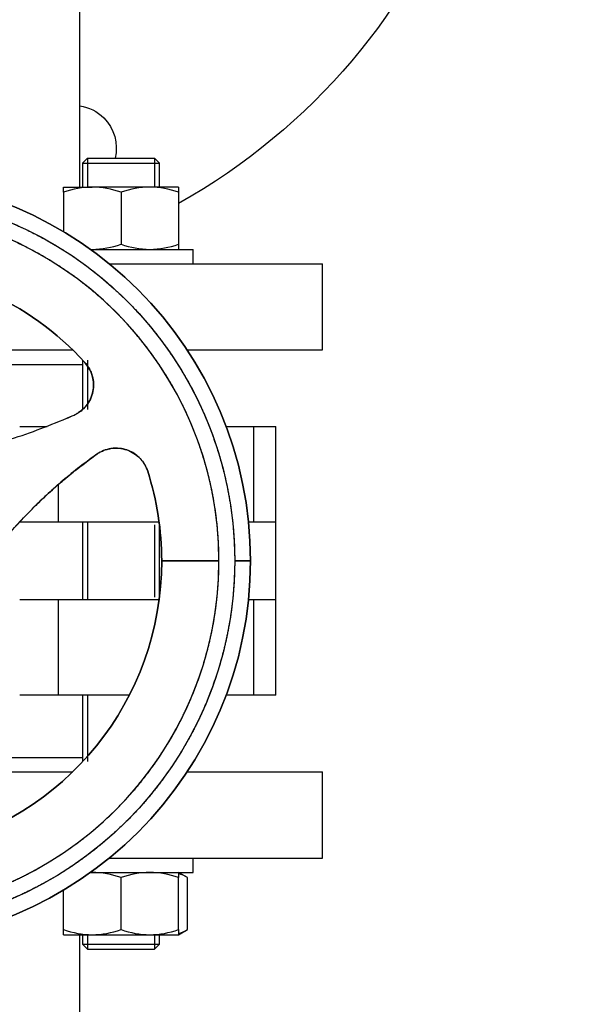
# Model space of a CAD drawing. Header units: millimetres. Extents: x 226 to 1023, y 71 to 732.
# Tile 108 of 110: x 959 to 970, y 640 to 660. Entities that reach past the tile are written whole.
import ezdxf

# ---------------------------------------------------------------- set-up
doc = ezdxf.new("R2010")
doc.units = ezdxf.units.MM
doc.layers.add('1', color=7, linetype='CONTINUOUS', true_color=0xffffff)

msp = doc.modelspace()

# ---------------------------------------------------------------- linework, layer by layer
at = {"layer": '1', "color": 7, "linetype": 'Continuous'}
for p, q in [((960.355, 657.277), (960.255, 657.177)), ((960.255, 657.177), (960.255, 656.676)), ((960.255, 657.177), (961.055, 657.177)), ((960.355, 657.277), (960.355, 656.676)), ((960.355, 657.277), (961.755, 657.277)), ((961.055, 657.177), (961.855, 657.177)), ((961.855, 657.177), (961.755, 657.277)), ((961.755, 657.277), (961.755, 656.676)), ((961.855, 656.676), (961.855, 657.177)), ((959.855, 656.677), (960.455, 656.677)), ((959.855, 656.569), (959.855, 655.744)), ((961.655, 656.677), (960.455, 656.677)), ((961.055, 656.569), (961.055, 655.484)), ((962.255, 656.677), (961.655, 656.677)), ((962.255, 656.569), (962.255, 655.484)), ((960.416, 655.377), (962.555, 655.377)), ((962.555, 655.077), (962.555, 655.377)), ((960.808, 655.077), (965.252, 655.077)), ((965.252, 653.277), (965.252, 655.077)), ((951.456, 653.277), (960.048, 653.277)), ((962.433, 653.277), (965.252, 653.277)), ((960.255, 653.064), (960.255, 652.037)), ((960.355, 653.064), (960.355, 652.037)), ((958.28, 652.977), (960.255, 652.977)), ((963.244, 651.682), (963.813, 651.682)), ((964.281, 649.682), (964.281, 651.682)), ((961.849, 649.682), (959.754, 649.682)), ((960.255, 649.681), (960.255, 648.072)), ((960.355, 649.681), (960.355, 648.072)), ((961.755, 649.631), (961.755, 648.12)), ((961.855, 648.12), (961.855, 649.631)), ((963.813, 649.682), (963.711, 649.682)), ((964.281, 648.072), (964.281, 649.682)), ((963.096, 648.877), (961.902, 648.877)), ((961.902, 648.877), (963.096, 648.877)), ((963.752, 648.877), (963.424, 648.877)), ((963.424, 648.877), (963.752, 648.877)), ((959.754, 648.072), (961.849, 648.072)), ((963.711, 648.072), (963.813, 648.072)), ((964.281, 646.072), (964.281, 648.072)), ((961.225, 646.072), (959.754, 646.072)), ((960.255, 646.072), (960.255, 644.689)), ((960.355, 646.072), (960.355, 644.689)), ((963.813, 646.072), (963.244, 646.072)), ((958.28, 644.777), (960.255, 644.777)), ((956.343, 644.477), (960.048, 644.477)), ((962.433, 644.477), (965.252, 644.477)), ((965.252, 642.677), (965.252, 644.477)), ((960.808, 642.677), (965.252, 642.677)), ((962.555, 642.377), (962.555, 642.677)), ((960.415, 642.377), (961.055, 642.377)), ((961.055, 642.377), (962.555, 642.377)), ((962.441, 642.269), (962.255, 642.377)), ((961.055, 641.184), (961.055, 642.269)), ((962.255, 641.184), (962.255, 642.269)), ((962.441, 641.184), (962.441, 642.269)), ((959.855, 641.184), (959.855, 642.009)), ((962.255, 641.077), (962.441, 641.184)), ((959.855, 641.077), (960.455, 641.077)), ((960.197, 606.307), (960.197, 641.076)), ((960.255, 641.077), (960.255, 640.877)), ((960.355, 641.077), (960.355, 640.777)), ((960.455, 641.077), (961.655, 641.077)), ((961.655, 641.077), (962.255, 641.077)), ((961.755, 641.077), (961.755, 640.777)), ((961.855, 640.877), (961.855, 641.077)), ((960.255, 640.877), (960.355, 640.777)), ((960.255, 640.877), (961.855, 640.877)), ((960.355, 640.777), (961.055, 640.777)), ((961.055, 640.777), (961.755, 640.777)), ((961.755, 640.777), (961.855, 640.877))]:
    msp.add_line(p, q, dxfattribs=at)
at = {"layer": '1', "color": 252, "linetype": 'Continuous'}
for p, q in [((963.813, 651.682), (963.813, 649.682)), ((959.754, 649.682), (959.754, 650.474)), ((959.754, 646.072), (959.754, 648.072)), ((963.813, 648.072), (963.813, 646.072))]:
    msp.add_line(p, q, dxfattribs=at)
at = {"layer": '1', "color": 7, "linetype": 'Continuous', "extrusion": (0, 0, -1)}
for centre, radius, start, end in [((-955.752, 667.877), 13.25, 0, 240.6037), ((-960.057, 657.483), 0.9, 98.9381, 135), ((-960.057, 657.483), 0.9, 135, 193.2525), ((-955.752, 648.877), 8, 0, 180), ((-955.752, 648.877), 7.672, 360, 180), ((-955.752, 648.877), 6.15, 42.2976, 137.7024), ((-955.752, 648.877), 6.15, 162.2976, 180), ((-955.752, 648.877), 8, 180, 0), ((-955.752, 648.877), 7.672, 180, 360), ((-955.752, 648.877), 6.15, 180, 257.7024)]:
    msp.add_arc(centre, radius, start, end, dxfattribs=at)
at = {"layer": '1', "color": 7, "linetype": 'Continuous'}
for radius, start, end in [(8, 360, 180), (7.344, 0, 180), (6.15, 42.2976, 137.7024), (6.15, 0, 17.7024), (8, 180, 360), (7.344, 180, 0), (6.15, 282.2976, 0)]:
    msp.add_arc((955.752, 648.877), radius, start, end, dxfattribs=at)
for points, degree, knots in [([(960.197, 656.677), (960.197, 656.72), (960.197, 656.835), (960.197, 657.022), (960.197, 657.235), (960.197, 657.445), (960.197, 657.658), (960.197, 657.871), (960.197, 658.086), (960.197, 658.297), (960.197, 658.504), (960.197, 658.706), (960.197, 658.901), (960.197, 659.088), (960.197, 659.267), (960.197, 659.443), (960.197, 659.615), (960.197, 659.79), (960.197, 659.968), (960.197, 660.147), (960.197, 660.322), (960.197, 660.493), (960.197, 660.66), (960.197, 660.822), (960.197, 660.98), (960.197, 661.137), (960.197, 661.293), (960.197, 661.447), (960.197, 661.597), (960.197, 661.743), (960.197, 661.884), (960.197, 662.018), (960.197, 662.146), (960.197, 662.267), (960.197, 662.384), (960.197, 662.498), (960.197, 662.609), (960.197, 662.715), (960.197, 662.819), (960.197, 662.919), (960.197, 663.017), (960.197, 663.145), (960.197, 663.302), (960.197, 663.482), (960.197, 663.654), (960.197, 663.819), (960.197, 663.981), (960.197, 664.142), (960.197, 664.299), (960.197, 664.453), (960.197, 664.603), (960.197, 664.751), (960.197, 664.901), (960.197, 665.051), (960.197, 665.202), (960.197, 665.35), (960.197, 665.494), (960.197, 665.635), (960.197, 665.769), (960.197, 665.898), (960.197, 666.021), (960.197, 666.14), (960.197, 666.256), (960.197, 666.362), (960.197, 666.458), (960.197, 666.545), (960.197, 666.629), (960.197, 666.709), (960.197, 666.786), (960.197, 666.857), (960.197, 666.925), (960.197, 666.988), (960.197, 667.048), (960.197, 667.106), (960.197, 667.164), (960.197, 667.221), (960.197, 667.278), (960.197, 667.332), (960.197, 667.383), (960.197, 667.43), (960.197, 667.475), (960.197, 667.518), (960.197, 667.559), (960.197, 667.598), (960.197, 667.635), (960.197, 667.668), (960.197, 667.698), (960.197, 667.725), (960.197, 667.749), (960.197, 667.766), (960.197, 667.777), (960.197, 667.783), (960.197, 667.789), (960.197, 667.795), (960.197, 667.8), (960.197, 667.805), (960.197, 667.81), (960.197, 667.815), (960.197, 667.821), (960.197, 667.826), (960.197, 667.832), (960.197, 667.837), (960.197, 667.842), (960.197, 667.847), (960.197, 667.852), (960.197, 667.856), (960.197, 667.861), (960.197, 667.864), (960.197, 667.868), (960.197, 667.871), (960.197, 667.873), (960.197, 667.875), (960.197, 667.876), (960.197, 667.877), (960.197, 667.877)], 3, [0, 0, 0, 0, 0.006375, 0.017248, 0.028014, 0.03867, 0.049216, 0.060478, 0.071608, 0.082606, 0.093468, 0.104195, 0.114784, 0.124641, 0.134375, 0.143983, 0.153466, 0.162823, 0.173115, 0.183247, 0.193219, 0.20303, 0.212679, 0.222164, 0.231487, 0.240645, 0.250211, 0.25959, 0.268781, 0.277784, 0.286598, 0.295223, 0.303181, 0.310971, 0.318591, 0.326042, 0.333324, 0.340437, 0.347379, 0.354153, 0.360793, 0.367442, 0.380561, 0.393758, 0.405822, 0.417948, 0.430136, 0.442383, 0.454688, 0.466829, 0.479024, 0.491271, 0.503568, 0.516904, 0.530296, 0.543743, 0.557241, 0.57079, 0.584387, 0.59725, 0.610152, 0.623093, 0.63607, 0.649081, 0.659926, 0.670666, 0.681287, 0.69179, 0.702173, 0.712439, 0.722009, 0.731475, 0.740836, 0.750092, 0.759244, 0.769704, 0.780025, 0.790207, 0.800252, 0.81016, 0.819931, 0.829566, 0.840009, 0.850302, 0.860475, 0.870529, 0.880465, 0.889632, 0.898697, 0.90766, 0.910595, 0.91352, 0.916433, 0.919348, 0.921775, 0.92437, 0.927134, 0.930066, 0.933222, 0.936552, 0.940053, 0.943725, 0.947567, 0.951506, 0.955607, 0.95987, 0.964294, 0.968972, 0.973816, 0.978824, 0.983994, 0.989327, 0.99482, 1, 1, 1, 1]), ([(948.08, 648.877), (948.08, 649.014), (948.09, 649.286), (948.119, 649.693), (948.234, 650.499), (948.387, 651.025), (948.61, 651.79), (949.256, 653.001), (949.615, 653.48), (950.099, 654.126), (950.708, 654.657), (951.085, 654.986), (951.81, 655.469), (952.142, 655.646), (952.611, 655.896), (953.477, 656.214), (953.864, 656.312), (954.395, 656.447), (955.341, 656.548), (956.3, 656.548), (957.242, 656.413), (957.641, 656.312), (958.156, 656.181), (959.011, 655.833), (959.362, 655.646), (959.804, 655.41), (960.513, 654.904), (960.797, 654.657), (961.405, 654.126), (961.89, 653.48), (962.368, 652.842), (962.95, 651.599), (963.117, 651.025), (963.27, 650.499), (963.386, 649.693), (963.424, 649.151), (963.424, 648.877)], 2, [0, 0, 0, 0.015625, 0.03125, 0.0625, 0.125, 0.125, 0.196429, 0.25, 0.25, 0.3125, 0.3125, 0.348214, 0.375, 0.375, 0.410714, 0.4375, 0.4375, 0.473214, 0.5, 0.535714, 0.5625, 0.5625, 0.598214, 0.625, 0.625, 0.660714, 0.6875, 0.6875, 0.75, 0.75, 0.821429, 0.875, 0.875, 0.9375, 0.96875, 1, 1, 1]), ([(963.096, 648.877), (963.096, 649.008), (963.086, 649.269), (963.059, 649.658), (962.949, 650.429), (962.802, 650.933), (962.588, 651.665), (961.97, 652.825), (961.627, 653.283), (961.163, 653.901), (960.581, 654.409), (960.219, 654.725), (959.525, 655.187), (959.208, 655.356), (958.759, 655.595), (957.93, 655.9), (957.56, 655.994), (957.051, 656.123), (956.146, 656.22), (955.228, 656.22), (954.326, 656.091), (953.944, 655.994), (953.451, 655.869), (952.633, 655.536), (952.296, 655.356), (951.873, 655.13), (951.194, 654.646), (950.923, 654.409), (950.341, 653.901), (949.877, 653.283), (949.42, 652.672), (948.863, 651.482), (948.702, 650.933), (948.555, 650.429), (948.445, 649.658), (948.409, 649.139), (948.409, 648.877)], 2, [0, 0, 0, 0.015625, 0.03125, 0.0625, 0.125, 0.125, 0.196429, 0.25, 0.25, 0.3125, 0.3125, 0.348214, 0.375, 0.375, 0.410714, 0.4375, 0.4375, 0.473214, 0.5, 0.535714, 0.5625, 0.5625, 0.598214, 0.625, 0.625, 0.660714, 0.6875, 0.6875, 0.75, 0.75, 0.821429, 0.875, 0.875, 0.9375, 0.96875, 1, 1, 1]), ([(960.076, 651.918), (960.108, 651.935), (960.172, 651.967), (960.257, 652.034), (960.381, 652.165), (960.466, 652.347), (960.49, 652.588), (960.453, 652.809), (960.351, 652.948), (960.301, 653.015)], 3, [0, 0, 0, 0, 0.084502, 0.169014, 0.253536, 0.511601, 0.615784, 0.813216, 1, 1, 1, 1]), ([(960.301, 653.015), (960.324, 652.988), (960.37, 652.933), (960.421, 652.838), (960.465, 652.72), (960.488, 652.575), (960.47, 652.354), (960.384, 652.173), (960.285, 652.064), (960.245, 652.027), (960.212, 651.999), (960.174, 651.972), (960.129, 651.944), (960.097, 651.928), (960.076, 651.918)], 3, [0, 0, 0, 0, 0.080324, 0.160108, 0.240872, 0.36466, 0.489193, 0.746757, 0.811767, 0.837268, 0.875129, 0.915987, 0.946522, 1, 1, 1, 1]), ([(956.177, 650.985), (956.298, 650.991), (956.549, 651.004), (956.949, 651.043), (957.397, 651.103), (958.038, 651.222), (958.956, 651.454), (959.667, 651.748), (960.076, 651.918)], 3, [0, 0, 0, 0, 0.087344, 0.181552, 0.292655, 0.419573, 0.665721, 1, 1, 1, 1]), ([(958.943, 651.682), (958.981, 651.682), (959.056, 651.682), (959.167, 651.682), (959.276, 651.682), (959.381, 651.682), (959.46, 651.682), (959.505, 651.682), (959.516, 651.682)], 3, [0, 0, 0, 0, 0.187038, 0.374076, 0.561114, 0.748153, 0.935191, 1, 1, 1, 1]), ([(963.813, 651.682), (963.832, 651.682), (963.869, 651.682), (963.924, 651.682), (963.976, 651.682), (964.025, 651.682), (964.072, 651.682), (964.115, 651.682), (964.154, 651.682), (964.188, 651.682), (964.218, 651.682), (964.242, 651.682), (964.261, 651.682), (964.274, 651.682), (964.28, 651.682), (964.281, 651.682), (964.281, 651.682)], 3, [0, 0, 0, 0, 0.074536, 0.149072, 0.223608, 0.298144, 0.37268, 0.447216, 0.521752, 0.596288, 0.670824, 0.74536, 0.819896, 0.894432, 0.968968, 1, 1, 1, 1]), ([(960.548, 651.101), (960.559, 651.108), (960.581, 651.123), (960.627, 651.15), (960.687, 651.179), (960.764, 651.206), (960.925, 651.24), (961.126, 651.223), (961.327, 651.126), (961.453, 651.022), (961.553, 650.894), (961.592, 650.796), (961.611, 650.747)], 3, [0, 0, 0, 0, 0.031379, 0.062693, 0.125471, 0.189135, 0.254502, 0.513637, 0.638884, 0.763464, 0.881944, 1, 1, 1, 1]), ([(961.611, 650.747), (961.596, 650.785), (961.567, 650.863), (961.497, 650.969), (961.408, 651.062), (961.3, 651.14), (961.171, 651.199), (961.017, 651.233), (960.85, 651.228), (960.686, 651.185), (960.594, 651.129), (960.548, 651.101)], 3, [0, 0, 0, 0, 0.091884, 0.186184, 0.283138, 0.382966, 0.48587, 0.607111, 0.746372, 0.873133, 1, 1, 1, 1]), ([(960.548, 651.101), (960.414, 651.003), (960.159, 650.816), (959.812, 650.529), (959.512, 650.261), (959.134, 649.898), (958.713, 649.45), (958.404, 649.054), (958.265, 648.877)], 3, [0, 0, 0, 0, 0.157264, 0.299093, 0.42549, 0.536463, 0.79214, 1, 1, 1, 1]), ([(958.265, 648.877), (958.342, 648.977), (958.503, 649.186), (958.769, 649.499), (959.051, 649.808), (959.353, 650.111), (959.661, 650.397), (959.966, 650.657), (960.26, 650.891), (960.45, 651.029), (960.548, 651.101)], 3, [0, 0, 0, 0, 0.116286, 0.243018, 0.381495, 0.506947, 0.644568, 0.77724, 0.885009, 1, 1, 1, 1]), ([(964.281, 649.682), (964.281, 649.682), (964.28, 649.682), (964.274, 649.682), (964.261, 649.682), (964.242, 649.682), (964.218, 649.682), (964.188, 649.682), (964.154, 649.682), (964.115, 649.682), (964.072, 649.682), (964.025, 649.682), (963.976, 649.682), (963.924, 649.682), (963.869, 649.682), (963.832, 649.682), (963.813, 649.682)], 3, [0, 0, 0, 0, 0.031032, 0.105568, 0.180104, 0.25464, 0.329176, 0.403712, 0.478248, 0.552784, 0.62732, 0.701856, 0.776392, 0.850928, 0.925464, 1, 1, 1, 1]), ([(963.424, 648.877), (963.424, 648.789), (963.42, 648.613), (963.408, 648.35), (963.36, 647.827), (963.296, 647.481), (963.16, 646.747), (962.885, 646.053), (962.771, 645.763), (962.429, 645.069), (962.173, 644.678), (961.999, 644.413), (961.514, 643.789), (960.856, 643.131), (960.235, 642.642), (959.95, 642.455), (959.578, 642.212), (958.886, 641.866), (958.576, 641.743), (957.882, 641.469), (957.148, 641.333), (956.456, 641.205), (955.048, 641.205), (954.356, 641.333), (953.622, 641.469), (952.928, 641.743), (952.639, 641.858), (951.945, 642.2), (951.554, 642.455), (951.288, 642.629), (950.664, 643.115), (950.006, 643.773), (949.517, 644.393), (949.331, 644.678), (949.088, 645.05), (948.742, 645.743), (948.619, 646.053), (948.344, 646.747), (948.208, 647.481), (948.144, 647.827), (948.1, 648.315), (948.08, 648.665), (948.08, 648.877)], 2, [0, 0, 0, 0.007812, 0.015625, 0.03125, 0.0625, 0.0625, 0.125, 0.125, 0.15, 0.1875, 0.1875, 0.2125, 0.25, 0.285714, 0.3125, 0.3125, 0.348214, 0.375, 0.375, 0.4375, 0.4375, 0.5, 0.5625, 0.5625, 0.625, 0.625, 0.65, 0.6875, 0.6875, 0.7125, 0.75, 0.785714, 0.8125, 0.8125, 0.848214, 0.875, 0.875, 0.9375, 0.9375, 0.96875, 0.98125, 1, 1, 1]), ([(948.409, 648.877), (948.409, 648.792), (948.412, 648.624), (948.424, 648.373), (948.47, 647.872), (948.531, 647.54), (948.661, 646.838), (948.924, 646.173), (949.034, 645.897), (949.361, 645.232), (949.606, 644.858), (949.772, 644.604), (950.237, 644.007), (950.867, 643.377), (951.461, 642.908), (951.734, 642.73), (952.09, 642.497), (952.752, 642.166), (953.049, 642.049), (953.713, 641.786), (954.416, 641.656), (955.078, 641.533), (956.426, 641.533), (957.088, 641.656), (957.791, 641.786), (958.455, 642.049), (958.732, 642.158), (959.397, 642.486), (959.771, 642.73), (960.025, 642.896), (960.622, 643.361), (961.252, 643.991), (961.72, 644.585), (961.899, 644.858), (962.131, 645.214), (962.463, 645.877), (962.58, 646.173), (962.843, 646.838), (962.973, 647.54), (963.034, 647.871), (963.077, 648.339), (963.096, 648.674), (963.096, 648.877)], 2, [0, 0, 0, 0.007812, 0.015625, 0.03125, 0.0625, 0.0625, 0.125, 0.125, 0.15, 0.1875, 0.1875, 0.2125, 0.25, 0.285714, 0.3125, 0.3125, 0.348214, 0.375, 0.375, 0.4375, 0.4375, 0.5, 0.5625, 0.5625, 0.625, 0.625, 0.65, 0.6875, 0.6875, 0.7125, 0.75, 0.785714, 0.8125, 0.8125, 0.848214, 0.875, 0.875, 0.9375, 0.9375, 0.96875, 0.98125, 1, 1, 1]), ([(963.813, 648.072), (963.832, 648.072), (963.869, 648.072), (963.924, 648.072), (963.976, 648.072), (964.025, 648.072), (964.072, 648.072), (964.115, 648.072), (964.154, 648.072), (964.188, 648.072), (964.218, 648.072), (964.242, 648.072), (964.261, 648.072), (964.274, 648.072), (964.28, 648.072), (964.281, 648.072), (964.281, 648.072)], 3, [0, 0, 0, 0, 0.074536, 0.149072, 0.223608, 0.298144, 0.37268, 0.447216, 0.521752, 0.596288, 0.670824, 0.74536, 0.819896, 0.894432, 0.968968, 1, 1, 1, 1]), ([(964.281, 646.072), (964.281, 646.072), (964.28, 646.072), (964.274, 646.072), (964.261, 646.072), (964.242, 646.072), (964.218, 646.072), (964.188, 646.072), (964.154, 646.072), (964.115, 646.072), (964.072, 646.072), (964.025, 646.072), (963.976, 646.072), (963.924, 646.072), (963.869, 646.072), (963.832, 646.072), (963.813, 646.072)], 3, [0, 0, 0, 0, 0.031032, 0.105568, 0.180104, 0.25464, 0.329176, 0.403712, 0.478248, 0.552784, 0.62732, 0.701856, 0.776392, 0.850928, 0.925464, 1, 1, 1, 1])]:
    msp.add_open_spline(points, degree=degree, knots=knots, dxfattribs=at)
for points in [[(959.855, 656.569), (959.855, 656.634), (959.855, 656.677), (959.855, 656.677)], [(960.455, 656.677), (960.252, 656.677), (960.051, 656.635), (959.855, 656.569)], [(961.055, 656.569), (960.859, 656.635), (960.66, 656.677), (960.455, 656.677)], [(961.655, 656.677), (961.452, 656.677), (961.251, 656.635), (961.055, 656.569)], [(962.255, 656.569), (962.059, 656.635), (961.86, 656.677), (961.655, 656.677)], [(962.255, 656.677), (962.255, 656.677), (962.255, 656.634), (962.255, 656.569)], [(960.414, 655.377), (960.428, 655.377), (960.442, 655.377), (960.455, 655.377)], [(960.455, 655.377), (960.659, 655.377), (960.86, 655.418), (961.055, 655.484)], [(961.055, 655.484), (961.252, 655.418), (961.451, 655.377), (961.655, 655.377)], [(961.655, 655.377), (961.859, 655.377), (962.06, 655.418), (962.255, 655.484)], [(962.255, 655.484), (962.255, 655.419), (962.255, 655.377), (962.255, 655.377)], [(959.912, 651.846), (959.967, 651.87), (960.022, 651.894), (960.076, 651.918)], [(960.548, 651.101), (960.507, 651.071), (960.466, 651.041), (960.425, 651.01)], [(959.754, 649.682), (959.726, 649.682), (959.67, 649.682), (959.579, 649.682), (959.483, 649.682), (959.381, 649.682), (959.276, 649.682), (959.167, 649.682), (959.056, 649.682), (958.981, 649.682), (958.943, 649.682)], [(958.943, 648.072), (958.981, 648.072), (959.056, 648.072), (959.167, 648.072), (959.276, 648.072), (959.381, 648.072), (959.483, 648.072), (959.579, 648.072), (959.67, 648.072), (959.726, 648.072), (959.754, 648.072)], [(959.754, 646.072), (959.726, 646.072), (959.67, 646.072), (959.579, 646.072), (959.483, 646.072), (959.381, 646.072), (959.276, 646.072), (959.167, 646.072), (959.056, 646.072), (958.981, 646.072), (958.943, 646.072)], [(960.455, 642.377), (960.442, 642.377), (960.428, 642.376), (960.415, 642.376)], [(961.055, 642.269), (960.859, 642.335), (960.66, 642.377), (960.455, 642.377)], [(961.655, 642.377), (961.452, 642.377), (961.251, 642.335), (961.055, 642.269)], [(962.255, 642.269), (962.059, 642.335), (961.86, 642.377), (961.655, 642.377)], [(962.255, 642.377), (962.255, 642.377), (962.255, 642.334), (962.255, 642.269)], [(962.441, 642.269), (962.38, 642.305), (962.318, 642.333), (962.255, 642.352)], [(959.855, 641.077), (959.855, 641.077), (959.855, 641.119), (959.855, 641.184)], [(959.855, 641.184), (960.052, 641.118), (960.251, 641.077), (960.455, 641.077)], [(960.455, 641.077), (960.659, 641.077), (960.86, 641.118), (961.055, 641.184)], [(961.055, 641.184), (961.252, 641.118), (961.451, 641.077), (961.655, 641.077)], [(961.655, 641.077), (961.859, 641.077), (962.06, 641.118), (962.255, 641.184)], [(962.255, 641.184), (962.255, 641.119), (962.255, 641.077), (962.255, 641.077)], [(962.256, 641.101), (962.318, 641.12), (962.38, 641.148), (962.441, 641.184)]]:
    msp.add_open_spline(points, degree=3, dxfattribs=at)

doc.saveas('drawing.dxf')
